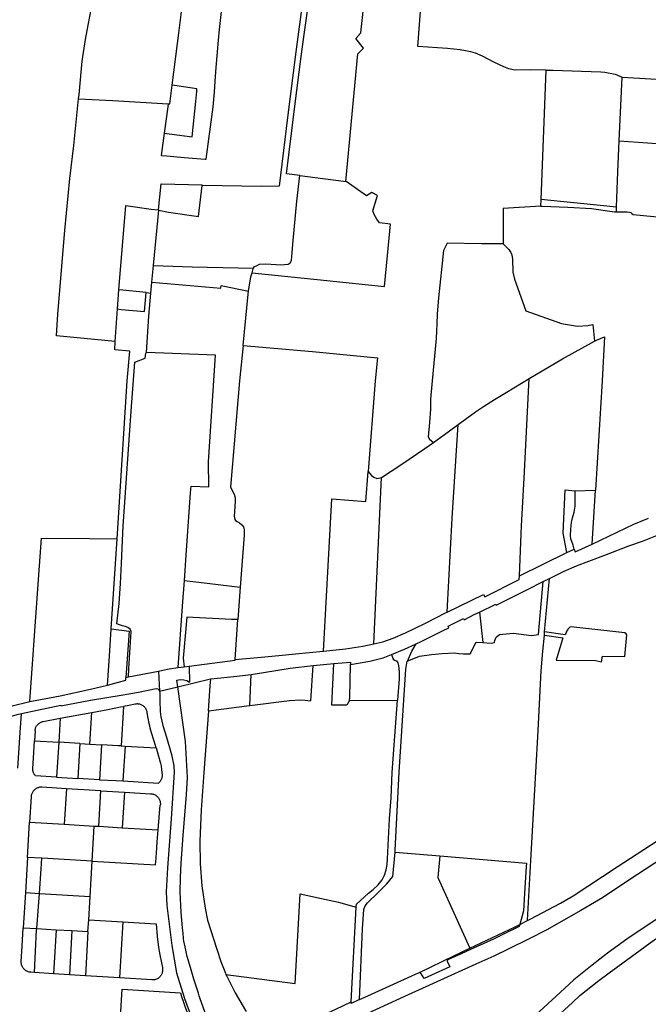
# Model space of a CAD drawing. Header units: inches. Extents: x 210911 to 224988, y 571697 to 586201.
# Tile 171 of 256: x 220910 to 221713, y 578204 to 579461. Entities that reach past the tile are written whole.
import ezdxf

# ---------------------------------------------------------------- set-up
doc = ezdxf.new("R2010")
doc.units = ezdxf.units.IN
doc.header["$MEASUREMENT"] = 0

msp = doc.modelspace()

# ---------------------------------------------------------------- linework, layer by layer
for points in [[(221582.604, 579396.391), (221562.761, 579396.677), (221543.454, 579396.566), (221540.355, 579396.874), (221534.895, 579398.301), (221528.445, 579400.567), (221515.901, 579406.8), (221501.072, 579414.281), (221492.312, 579417.92), (221486.496, 579419.932), (221472.908, 579422.483), (221456.651, 579424.25), (221418.676, 579426.771), (221427.944, 579550.571), (221431.962, 579605.69), (221435.322, 579650.247)], [(221327.182, 579254.32), (221326.937, 579254.493), (221342.154, 579417.26), (221349.273, 579424.391), (221339.657, 579436.922), (221346.039, 579443.851), (221346.58, 579452.054), (221357.815, 579553.611), (221364.743, 579619.262)], [(221283.711, 579584.367), (221282.567, 579569.707), (221279.962, 579547.69), (221271.904, 579487.222), (221262.941, 579419.69), (221252.465, 579335.801), (221241.822, 579248.136), (221219.678, 579247.777), (221143.227, 579249.299)], [(221250.934, 579263.889), (221261.789, 579350.393), (221269.778, 579413.829), (221274.084, 579445.095), (221279.536, 579484.027), (221284.666, 579521.23), (221288.332, 579548.292), (221289.955, 579563.118), (221291.127, 579576.695), (221291, 579586.255)], [(221090.887, 579287.541), (221098.017, 579286.936), (221120.405, 579285.037), (221147.26, 579282.74), (221148.467, 579282.637), (221157.463, 579349.676), (221159.2, 579368.189), (221159.875, 579382.208), (221161.37, 579399.735), (221164.368, 579434.874), (221165.529, 579448.483), (221175.048, 579537.626)], [(221104.919, 579377.287), (221113.859, 579447.146), (221120.969, 579501.826), (221123.05, 579516.417)], [(220985.562, 579359.62), (220986.156, 579365.229), (220990.033, 579407.897), (220994.166, 579435.35), (220997.777, 579453.939), (221002.003, 579475.905), (221004.92, 579488.159)], [(221576.144, 579231.341), (221582.604, 579396.391)], [(221582.604, 579396.391), (221590.856, 579396.272), (221652.151, 579394.239), (221657.384, 579393.777), (221670.667, 579391.125), (221679.417, 579387.631)], [(221675.673, 579306.208), (221679.417, 579387.631)], [(221679.417, 579387.631), (221679.53, 579387.586), (221789.59, 579381.074)], [(221094.758, 579316.039), (221130.437, 579311.313), (221135.197, 579356.45), (221136.505, 579369.34), (221136.53, 579372.772), (221110.836, 579376.442), (221104.919, 579377.287)], [(221099.826, 579353.35), (221101.841, 579353.232), (221104.919, 579377.287)], [(221032.338, 579049.965), (220957.273, 579057.279), (220958.942, 579084.938), (220967.823, 579191.738), (220974.455, 579258.306), (220979.271, 579300.186), (220985.562, 579359.62)], [(220985.562, 579359.62), (221029.213, 579357.479), (221099.826, 579353.35)], [(221099.826, 579353.35), (221099.298, 579349.465), (221094.758, 579316.039)], [(221094.758, 579316.039), (221090.887, 579287.541)], [(221672.369, 579221.332), (221674.063, 579266.8), (221675.673, 579306.208)], [(221675.673, 579306.208), (221784.202, 579298.615)], [(221208.686, 579143.559), (221210.095, 579145.898), (221212.62, 579146.679), (221216.379, 579148.675), (221224.77, 579149.047), (221237.726, 579148.226), (221243.787, 579147.852), (221252.985, 579148.584), (221255.566, 579150.363), (221257.275, 579153.517), (221258.315, 579163.555), (221258.908, 579174.456), (221264.161, 579229.269), (221267.982, 579261.791)], [(221267.982, 579261.791), (221250.934, 579263.889)], [(221267.982, 579261.791), (221297.287, 579258.185), (221327.182, 579254.32)], [(221087.463, 579217.978), (221091.016, 579251.152), (221143.303, 579249.933)], [(221087.88, 579217.89), (221100.368, 579215.254), (221138.442, 579209.634), (221143.227, 579249.299)], [(221143.227, 579249.299), (221143.303, 579249.933)], [(221207.221, 579137.821), (221302.6, 579127.935), (221376.057, 579120.227), (221380.057, 579159.899), (221384.004, 579199.825), (221369.678, 579201.488), (221366.431, 579206.165), (221362.905, 579212.289), (221361.436, 579216.862), (221367.296, 579236.365), (221359.856, 579240.435), (221353.171, 579236.021), (221327.182, 579254.32)], [(221575.812, 579222.871), (221576.144, 579231.341)], [(221672.369, 579221.332), (221626.43, 579226.072), (221600.734, 579228.777), (221576.144, 579231.341)], [(221037.004, 579116.091), (221045.708, 579223.657), (221078.195, 579218.905), (221086.958, 579218.085), (221087.463, 579217.978)], [(221081.234, 579146.977), (221087.88, 579217.89)], [(221087.463, 579217.978), (221087.88, 579217.89)], [(221575.812, 579222.871), (221527.624, 579219.668), (221527.787, 579174.637)], [(221575.812, 579222.871), (221577.442, 579222.979), (221610.313, 579221.655), (221640.287, 579219.827), (221669.902, 579215.407), (221672.148, 579215.412)], [(221672.148, 579215.412), (221672.369, 579221.332)], [(221672.148, 579215.412), (221685.983, 579215.444), (221689.031, 579215.137), (221690.605, 579214.577), (221692.103, 579213.483), (221693.524, 579212.06), (221777.417, 579204.297)], [(221527.787, 579174.637), (221500.18, 579174.928), (221456.11, 579175.553), (221451.307, 579166.408), (221445.08, 579105.777), (221443.357, 579084.858), (221442.92, 579072.711), (221441.887, 579053.931), (221437.001, 578999.724), (221434.962, 578976.527), (221434.913, 578963.67), (221433.512, 578946.539), (221431.757, 578928.311), (221433.717, 578925.545), (221438.555, 578921.094)], [(221527.787, 579174.637), (221527.788, 579174.583), (221534.793, 579167.439), (221537.457, 579163.729), (221538.876, 579160.654), (221539.431, 579155.269), (221540.153, 579138.733), (221541.948, 579129.536), (221556.748, 579089.214), (221602.306, 579072.97), (221622.753, 579069.752), (221635.912, 579070.605), (221642.01, 579071.92), (221644.311, 579050.449)], [(221079.236, 579125.652), (221081.234, 579146.977)], [(221081.234, 579146.977), (221130.443, 579145.536), (221208.686, 579143.559)], [(221207.221, 579137.821), (221208.268, 579142.865), (221208.686, 579143.559)], [(221202.431, 579114.343), (221205.336, 579132.615), (221207.221, 579137.821)], [(221077.966, 579111.892), (221079.236, 579125.652)], [(221079.236, 579125.652), (221167.321, 579118.017), (221167.781, 579121.496), (221202.431, 579114.343)], [(221035.104, 579091.575), (221035.486, 579097.326), (221037.004, 579116.091)], [(221035.104, 579091.575), (221039.952, 579091.074), (221069.899, 579088.229), (221071.928, 579112.51)], [(221071.928, 579112.51), (221041.904, 579115.583), (221037.004, 579116.091)], [(221071.928, 579112.51), (221077.966, 579111.892)], [(221072.444, 579036.03), (221075.229, 579082.23), (221077.966, 579111.892)], [(221195.599, 579045.08), (221202.015, 579110.672), (221202.431, 579114.343)], [(221032.338, 579049.965), (221035.104, 579091.575)], [(221644.311, 579050.449), (221646.616, 579051.723), (221657.009, 579055.829), (221653.962, 579000.028), (221645.435, 578860.125)], [(221034.818, 578798.112), (221047.39, 578999.906), (221051.158, 579037.622), (221031.65, 579039.62), (221032.338, 579049.965)], [(221195.599, 579045.08), (221191.171, 578999.81), (221179.455, 578864.19), (221184.121, 578855.142), (221185.361, 578850.72), (221185.661, 578846.122), (221184.784, 578832.887), (221184.372, 578827.197), (221184.446, 578825.063), (221184.851, 578822.877), (221185.865, 578821.403), (221187.846, 578820.157), (221190.867, 578818.503), (221194.116, 578816.061), (221196.019, 578813.544), (221196.955, 578809.656), (221196.872, 578802.645), (221192.058, 578736.344)], [(221195.599, 579045.08), (221284.281, 579037.273), (221367.212, 579029.357), (221364.2, 579000), (221355.254, 578884.319)], [(221560.679, 579002.934), (221603.46, 579027.858), (221644.311, 579050.449)], [(221049.443, 578621.924), (221049.795, 578632.338), (221052.648, 578679.821), (221051.443, 578683.047), (221048.626, 578684.942), (221045.111, 578686.107), (221041.436, 578686.964), (221037.905, 578688.257), (221034.455, 578689.829), (221037.157, 578715.554), (221039.058, 578741.018), (221040.382, 578766.737), (221041.612, 578796.178), (221042.496, 578814.241), (221047.742, 578887.959), (221052.761, 578961.047), (221057.336, 579023.636), (221070.629, 579028.9), (221071.553, 579034.979), (221072.444, 579036.03)], [(221120.626, 578745.021), (221123.071, 578777.281), (221128.537, 578856.716), (221129.358, 578865.403), (221151.866, 578864.342), (221151.288, 578896.326), (221160.437, 579032.577), (221072.444, 579036.03)], [(221470.346, 578944.198), (221492.233, 578960.143), (221502.555, 578967.298), (221516.384, 578975.999), (221531.635, 578985.03), (221560.679, 579002.934)], [(221548.387, 578750.848), (221551.179, 578814.904), (221554.492, 578875.465), (221560.679, 579002.934)], [(221438.555, 578921.094), (221448.175, 578928.046), (221470.346, 578944.198)], [(221455.934, 578704.66), (221462.342, 578824.478), (221470.346, 578944.198)], [(221372.387, 578876.505), (221397.177, 578892.804), (221427.811, 578913.329), (221438.555, 578921.094)], [(221298.286, 578654.948), (221308.674, 578849.162), (221352.138, 578845.694), (221355.254, 578884.319)], [(221355.254, 578884.319), (221357.103, 578881.891), (221359.514, 578878.993), (221362.535, 578876.83), (221366.471, 578875.227), (221372.366, 578876.491), (221372.387, 578876.505)], [(221362.595, 578664.296), (221372.387, 578876.505)], [(221609.101, 578780.537), (221604.393, 578805.279), (221606.811, 578860.645)], [(221606.811, 578860.645), (221619.436, 578859.301)], [(221618.32, 578785.045), (221616.826, 578790.178), (221614.014, 578798.183), (221613.637, 578802.299), (221613.925, 578810.631), (221614.95, 578819.141), (221616.124, 578825.033), (221618.392, 578832.145), (221619.543, 578839.79), (221619.436, 578859.301)], [(221619.436, 578859.301), (221645.435, 578860.125)], [(221641.238, 578791.209), (221645.435, 578860.125)], [(221641.238, 578791.209), (221683.764, 578811.991), (221694.439, 578816.961), (221713.012, 578824.688)], [(221586.654, 578747.567), (221603.759, 578756.02), (221605.564, 578757.111), (221621.347, 578763.855), (221637.028, 578769.811), (221659.672, 578778.047), (221688.085, 578789.2), (221705.57, 578795.129), (221726.74, 578803.519), (221739.981, 578808.435), (221742.997, 578809.338)], [(220923.34, 578590.577), (220933.112, 578728.377), (220938.198, 578798.935), (220999.599, 578798.651), (221034.818, 578798.112)], [(221027.278, 578683.201), (221034.81, 578797.988), (221034.818, 578798.112)], [(221618.32, 578785.045), (221619.485, 578781.487), (221641.238, 578791.209)], [(221548.387, 578750.848), (221609.101, 578780.537)], [(221609.101, 578780.537), (221618.32, 578785.045)], [(221112.721, 578633.772), (221118.154, 578712.402), (221120.626, 578745.021)], [(221120.626, 578745.021), (221153.274, 578741.047), (221192.058, 578736.344)], [(221455.934, 578704.66), (221502.442, 578727.277), (221504.191, 578724.277), (221548.189, 578746.315), (221548.387, 578750.848)], [(221497.32, 578704.677), (221518.104, 578714.865), (221518.763, 578713.442), (221561.312, 578734.973), (221576.308, 578742.454), (221578.691, 578743.632)], [(221501.651, 578665.763), (221512.516, 578665.103), (221516.708, 578665.988), (221517.092, 578668.274), (221517.805, 578670.484), (221518.773, 578672.566), (221520.655, 578674.572), (221523.146, 578675.992), (221527.415, 578676.623), (221540.88, 578677.602), (221563.894, 578674.762), (221572.685, 578676.227), (221578.691, 578743.632)], [(221578.691, 578743.632), (221586.654, 578747.567)], [(221580.626, 578679.279), (221586.654, 578747.567)], [(221192.058, 578736.344), (221189.07, 578695.185)], [(221362.595, 578664.296), (221374.138, 578666.776), (221387.099, 578671.566), (221402.831, 578678.36), (221427.791, 578690.151), (221454.886, 578704.15), (221455.934, 578704.66)], [(221416.42, 578664.256), (221423.983, 578667.722), (221450.036, 578680.884), (221458.22, 578684.611), (221457.383, 578686.492), (221477.133, 578696.56), (221477.919, 578694.984), (221491.568, 578701.857), (221497.32, 578704.677)], [(221497.32, 578704.677), (221501.651, 578665.763)], [(221189.07, 578695.185), (221180.658, 578695.325), (221123.627, 578698.095), (221118.9, 578645.715), (221120.515, 578634.789)], [(221185.371, 578644.236), (221189.07, 578695.185)], [(221022.351, 578611.329), (221025.007, 578648.593), (221027.278, 578683.201)], [(221027.278, 578683.201), (221049.986, 578680.377), (221046.022, 578621.255)], [(221580.256, 578675.089), (221603.904, 578671.932), (221595.517, 578643.257), (221645.412, 578643.086), (221653.361, 578641.3), (221654.435, 578648.311), (221683.168, 578647.803), (221685.634, 578675.618), (221684.518, 578677.042), (221682.868, 578678.288), (221614.13, 578686.022), (221612.631, 578685.566), (221611.716, 578684.728), (221610.546, 578683.434), (221609.426, 578681.784), (221606.804, 578675.714), (221580.626, 578679.279)], [(221580.256, 578675.089), (221580.626, 578679.279)], [(221405.278, 578641.883), (221420.94, 578648.392), (221436.185, 578650.538), (221449.6, 578651.619), (221465.682, 578652.493), (221470.839, 578651.93), (221477.062, 578651.416), (221480.746, 578651.261), (221485.598, 578651.434), (221492.981, 578666.289), (221501.651, 578665.763)], [(221558.621, 578310.926), (221559.739, 578326.352), (221563.172, 578387.569), (221569.258, 578500.254), (221572.156, 578553.067), (221573.969, 578587.488), (221576.17, 578629.556), (221578.456, 578654.705), (221580.256, 578675.089)], [(221185.371, 578644.236), (221218.615, 578646.998), (221241.126, 578649.086), (221266.737, 578651.629), (221293.694, 578654.45), (221298.286, 578654.948)], [(221298.286, 578654.948), (221326.546, 578657.775), (221348.346, 578661.236), (221362.595, 578664.296)], [(221385.21, 578650.378), (221401.464, 578657.403), (221416.42, 578664.256)], [(221405.278, 578641.883), (221405.31, 578642.055), (221410.912, 578654.727), (221416.42, 578664.256)], [(221126.89, 578635.635), (221185.309, 578643.385), (221185.371, 578644.236)], [(221311.554, 578638.842), (221332.93, 578640.697), (221332.849, 578637.645)], [(221332.849, 578637.645), (221357.244, 578641.996), (221374.625, 578646.401), (221385.21, 578650.378)], [(221385.21, 578650.378), (221387.351, 578644.408), (221388.925, 578643.416), (221391.262, 578642.5), (221393.368, 578640.033), (221393.949, 578636.502), (221394.88, 578628.244), (221394.77, 578619.404), (221392.676, 578592.388)], [(221389.694, 578398.232), (221389.937, 578400.766), (221394.829, 578500.333), (221403.369, 578631.768), (221405.278, 578641.883)], [(221049.443, 578621.924), (221087.632, 578629.387)], [(221087.632, 578629.387), (221093.175, 578630.47), (221101.18, 578632.266), (221112.721, 578633.772)], [(221087.632, 578629.387), (221088.779, 578603.672)], [(221112.721, 578633.772), (221120.515, 578634.789)], [(221120.515, 578634.789), (221126.89, 578635.635)], [(221126.89, 578635.635), (221127.226, 578615.3)], [(221204.269, 578585.598), (221254.914, 578591.685), (221269.066, 578592.587), (221274.807, 578592.404), (221278.439, 578591.74), (221282.071, 578591.255), (221284.857, 578636.552)], [(221205.993, 578625.11), (221255.565, 578633.094), (221284.857, 578636.552)], [(221284.857, 578636.552), (221311.554, 578638.842)], [(221331.539, 578591.717), (221328.1, 578586.006), (221308.868, 578585.845), (221311.554, 578638.842)], [(221331.539, 578591.717), (221331.742, 578595.808), (221332.849, 578637.645)], [(221022.351, 578611.329), (221045.783, 578617.683), (221046.022, 578621.255)], [(221046.022, 578621.255), (221049.443, 578621.924)], [(221110.923, 578617.615), (221115.272, 578618.424), (221119.963, 578618.35), (221123.898, 578617.188), (221127.226, 578615.3)], [(221112.111, 578609.347), (221110.923, 578617.615)], [(221112.111, 578609.347), (221154.04, 578619.545), (221154.341, 578619.575)], [(221151.333, 578578.758), (221153.695, 578610.702), (221154.341, 578619.575)], [(221154.341, 578619.575), (221183.608, 578622.514), (221205.993, 578625.11)], [(221204.269, 578585.598), (221205.993, 578625.11)], [(220923.34, 578590.577), (220962.16, 578597.838), (221000.893, 578606.409), (221022.351, 578611.329)], [(221039.943, 578598.581), (221062.001, 578602.502), (221084.413, 578607.004), (221086.597, 578606.697), (221088.323, 578604.892), (221088.779, 578603.672)], [(221088.779, 578603.672), (221112.111, 578609.347)], [(221088.779, 578603.672), (221089.158, 578601.284), (221089.453, 578591.325), (221089.871, 578577.758), (221090.728, 578570.771), (221093.13, 578560.023), (221097.637, 578545.056), (221104.144, 578522.999), (221107.255, 578508.363), (221107.399, 578500.158), (221103.735, 578440.931), (221098.878, 578378.165), (221097.225, 578347.684), (221098.25, 578330), (221104.556, 578279.142), (221110.495, 578244.184), (221120.881, 578211.33), (221129.496, 578187.14), (221143.058, 578155.376), (221155.256, 578132.001)], [(221149.001, 578188.338), (221140.918, 578210.995), (221139.552, 578214.652), (221138.653, 578218.396), (221137.348, 578221.976), (221132.667, 578236.069), (221129.075, 578248.178), (221125.792, 578259.361), (221124.134, 578264.953), (221124.121, 578265.161), (221122.69, 578270.85), (221121.455, 578277.449), (221119.808, 578284.579), (221119.465, 578288.216), (221118.943, 578294.932), (221118.314, 578301.677), (221117.323, 578311.556), (221116.628, 578321.097), (221116.216, 578330.146), (221115.204, 578347.097), (221115.564, 578365.73), (221116.568, 578384.003), (221119.193, 578419.548), (221123.166, 578471.983), (221124.608, 578493.646), (221122.168, 578539.383), (221112.111, 578609.347)], [(220838.151, 578565.978), (220887.898, 578581.175), (220899.057, 578584.534), (220923.34, 578590.577)], [(220912.683, 578575.142), (220932.683, 578579.523), (220962.773, 578585.924), (220962.975, 578585.06), (221000.841, 578592.311), (221039.943, 578598.581)], [(221331.539, 578591.717), (221392.676, 578592.388)], [(221340.107, 578328.124), (221340.315, 578331.992), (221355.645, 578345.798), (221361.695, 578350.645), (221367.874, 578356.711), (221373.29, 578363.083), (221376.293, 578368.821), (221378.407, 578375.653), (221379.429, 578382.434), (221379.791, 578389.674), (221382.479, 578440.603), (221384.433, 578467.782), (221386.064, 578499.985), (221388.385, 578534.94), (221392.676, 578592.388)], [(220961.957, 578569.062), (221002.43, 578576.65)], [(221000.004, 578536.223), (221002.43, 578576.65)], [(221002.43, 578576.65), (221022.958, 578580.496), (221039.077, 578583.568)], [(221039.077, 578583.568), (221042.97, 578584.311)], [(221042.97, 578584.311), (221039.948, 578533.851)], [(221057.93, 578587.113), (221049.889, 578585.607), (221042.97, 578584.311)], [(221073.293, 578575.928), (221073.152, 578576.89), (221072.939, 578577.839), (221072.655, 578578.769), (221072.3, 578579.675), (221071.879, 578580.551), (221071.392, 578581.393), (221070.843, 578582.196), (221070.234, 578582.954), (221069.57, 578583.665), (221068.854, 578584.322), (221068.09, 578584.924), (221067.282, 578585.466), (221066.436, 578585.946), (221065.556, 578586.36), (221064.647, 578586.706), (221063.715, 578586.982), (221062.764, 578587.187), (221061.801, 578587.319), (221060.83, 578587.378), (221059.857, 578587.363), (221058.889, 578587.275), (221057.93, 578587.113)], [(221151.333, 578578.758), (221145.506, 578499.971), (221141.9, 578452.178), (221140.366, 578412.425), (221140.695, 578383.39), (221142.957, 578355.318), (221147.046, 578326.687), (221150.259, 578311.595), (221161.987, 578274.32), (221167.155, 578258.49), (221172.96, 578243.778), (221173.736, 578242.057)], [(221151.333, 578578.758), (221200.364, 578585.129), (221204.269, 578585.598)], [(220880.176, 578566.304), (220906.912, 578573.878), (220912.683, 578575.142)], [(220907.829, 578505.636), (220910.983, 578551.15), (220912.683, 578575.142)], [(220929.929, 578553.016), (220930.015, 578553.972), (220930.172, 578554.92), (220930.399, 578555.853), (220930.695, 578556.766), (220931.058, 578557.656), (220931.486, 578558.515), (220931.976, 578559.341), (220932.527, 578560.128), (220933.134, 578560.871), (220933.796, 578561.568), (220934.507, 578562.213), (220935.264, 578562.804), (220936.063, 578563.337), (220936.899, 578563.809), (220937.768, 578564.217), (220938.665, 578564.56), (220939.585, 578564.835), (220940.523, 578565.041)], [(220940.523, 578565.041), (220961.957, 578569.062)], [(220961.957, 578569.062), (220960.179, 578538.647)], [(221075.623, 578562.301), (221074.296, 578569.098), (221073.293, 578575.928)], [(220929.929, 578553.016), (220929.19, 578540.531)], [(221078.686, 578550.545), (221077.834, 578553.461), (221077.04, 578556.393), (221076.302, 578559.34), (221075.623, 578562.301)], [(220927.056, 578505.132), (220927.839, 578518.075), (220929.19, 578540.531)], [(220929.19, 578540.531), (220960.179, 578538.647)], [(221084.402, 578531.279), (221081.442, 578541.277), (221078.686, 578550.545)], [(220960.179, 578538.647), (220957.481, 578494.01)], [(220987.045, 578537.015), (220960.179, 578538.647)], [(220987.045, 578537.015), (220984.375, 578492.443)], [(220987.045, 578537.015), (221000.004, 578536.223)], [(221000.004, 578536.223), (221014.993, 578535.308)], [(221014.993, 578535.308), (221012.317, 578490.727)], [(221036.223, 578534.068), (221014.993, 578535.308)], [(221039.948, 578533.851), (221036.223, 578534.068)], [(221039.948, 578533.851), (221044.885, 578533.584)], [(221044.885, 578533.584), (221042.235, 578489.077)], [(221044.885, 578533.584), (221084.402, 578531.279)], [(221084.402, 578531.279), (221087.507, 578520.943), (221089.781, 578513.288)], [(221941.02, 578525.706), (221900.291, 578499.662), (221861.126, 578475.825), (221831.202, 578457.214), (221806.084, 578440.648), (221781.149, 578423.718), (221778.114, 578421.915), (221721.453, 578384.173), (221687.998, 578362.292), (221654.587, 578340.084), (221644.175, 578333.791), (221627.018, 578323.586), (221583.43, 578298.959), (221561.035, 578287.397), (221533.896, 578274.238), (221515.533, 578265.592), (221492.863, 578255.458), (221401.87, 578214.093), (221310.882, 578172.318), (221290.804, 578162.228), (221285.1, 578158.952), (221280.445, 578155.995)], [(220930.593, 578495.661), (220929.967, 578496.368), (220929.395, 578497.119), (220928.879, 578497.91), (220928.423, 578498.737), (220928.028, 578499.595), (220927.698, 578500.48), (220927.433, 578501.386), (220927.236, 578502.31), (220927.107, 578503.245), (220927.047, 578504.188), (220927.056, 578505.132)], [(221089.781, 578513.288), (221090.192, 578511.682), (221090.552, 578510.064), (221090.861, 578508.436)], [(221090.861, 578508.436), (221091.575, 578503.506), (221092.266, 578496.779)], [(220957.481, 578494.01), (220930.593, 578495.661)], [(220957.481, 578494.01), (220984.375, 578492.443)], [(221012.317, 578490.727), (220984.375, 578492.443)], [(221012.317, 578490.727), (221033.251, 578489.572)], [(221033.251, 578489.572), (221042.235, 578489.077)], [(221042.235, 578489.077), (221087.477, 578486.308)], [(221092.266, 578496.779), (221092.245, 578495.787), (221092.151, 578494.8), (221091.984, 578493.823), (221091.745, 578492.86), (221091.436, 578491.918), (221091.057, 578491.001), (221090.611, 578490.115), (221090.101, 578489.265), (221089.529, 578488.455), (221088.899, 578487.689), (221088.214, 578486.972), (221087.477, 578486.308)], [(220938.678, 578481.14), (220937.705, 578481.164), (220936.733, 578481.115), (220935.767, 578480.993), (220934.813, 578480.8), (220933.877, 578480.535), (220932.963, 578480.201), (220932.076, 578479.799), (220931.222, 578479.332), (220930.406, 578478.802), (220929.631, 578478.213), (220928.903, 578477.567), (220928.225, 578476.868), (220927.602, 578476.121), (220927.036, 578475.329), (220926.532, 578474.497), (220926.091, 578473.629), (220925.716, 578472.73), (220925.41, 578471.806), (220925.174, 578470.862), (220925.009, 578469.903), (220924.917, 578468.934)], [(220970.02, 578479.254), (220938.678, 578481.14)], [(220970.02, 578479.254), (220967.259, 578433.903)], [(221014.013, 578476.601), (220970.02, 578479.254)], [(221011.282, 578431.262), (221014.013, 578476.601)], [(221014.013, 578476.601), (221043.99, 578474.835)], [(220924.917, 578468.934), (220922.976, 578436.561)], [(221043.99, 578474.835), (221041.237, 578429.473)], [(221043.99, 578474.835), (221077.552, 578472.834)], [(221077.552, 578472.834), (221078.524, 578472.756), (221079.487, 578472.606), (221080.436, 578472.383), (221081.366, 578472.09), (221082.271, 578471.727), (221083.146, 578471.297), (221083.986, 578470.803), (221084.787, 578470.246), (221085.543, 578469.631), (221086.251, 578468.961), (221086.906, 578468.239), (221087.506, 578467.47), (221088.045, 578466.658), (221088.522, 578465.807), (221088.934, 578464.924), (221089.277, 578464.011), (221089.551, 578463.076), (221089.754, 578462.122), (221089.885, 578461.156), (221089.942, 578460.183), (221089.926, 578459.208), (221089.836, 578458.237)], [(221087.315, 578426.72), (221089.836, 578458.237)], [(221946.657, 578462.161), (221919.434, 578442.66), (221869.586, 578409.166), (221828.318, 578382.483), (221802.026, 578364.906), (221726.948, 578314.987), (221685.665, 578286.971), (221661.004, 578269.171), (221641.378, 578254.08), (221617.968, 578235.247), (221605.925, 578224.294), (221569.059, 578190.182), (221518.01, 578143.042), (221444.706, 578075.243), (221443.611, 578074.75), (221440.869, 578072.647), (221387.01, 578022.364), (221382.191, 578018.076), (221375.986, 578014.096), (221373.551, 578012.172), (221366.893, 578008.515), (221364.603, 578007.983)], [(221558.621, 578310.926), (221562.852, 578313.115), (221600.999, 578333.33), (221617.113, 578342.462), (221673.336, 578379.453), (221759.4, 578435.522), (221783.972, 578451.052)], [(220920.268, 578391.594), (220922.976, 578436.561)], [(220922.976, 578436.561), (220967.259, 578433.903)], [(220967.259, 578433.903), (221005.612, 578431.602)], [(221002.924, 578386.649), (221005.612, 578431.602)], [(221005.612, 578431.602), (221011.282, 578431.262)], [(221011.282, 578431.262), (221041.237, 578429.473)], [(221041.237, 578429.473), (221087.112, 578426.732)], [(221083.674, 578381.861), (221083.757, 578382.901), (221083.959, 578385.663), (221084.392, 578391.561), (221084.825, 578397.518), (221085.32, 578404.165), (221085.89, 578411.513), (221087.112, 578426.732)], [(221087.315, 578426.72), (221087.112, 578426.732)], [(220920.268, 578391.594), (220917.594, 578346.689)], [(220938.61, 578390.497), (220937.893, 578390.54), (220920.268, 578391.594)], [(220935.491, 578345.618), (220937.91, 578377.093), (220938.61, 578390.497)], [(221002.924, 578386.649), (220938.61, 578390.497)], [(221344.234, 578210.039), (221348.162, 578300.181), (221349.86, 578324.897), (221351.287, 578329.519), (221354.44, 578333.403), (221367.941, 578346.855), (221379.306, 578357.718), (221386.706, 578367.035), (221389.694, 578398.232)], [(221389.694, 578398.232), (221446.631, 578393.447)], [(221446.631, 578393.447), (221444.303, 578365.742), (221485.21, 578275.703)], [(221446.631, 578393.447), (221557.631, 578384.119), (221557.043, 578379.522), (221555.418, 578352.622), (221553.614, 578323.487), (221548.74, 578305.812)], [(221000.239, 578341.744), (221002.924, 578386.649)], [(221002.924, 578386.649), (221083.674, 578381.861)], [(221558.797, 578152.677), (221591.264, 578183.312), (221616.026, 578206.331), (221625.687, 578215.214), (221649.659, 578234.348), (221663.055, 578244.245), (221691.296, 578264.95), (221719.893, 578285.858), (221742.514, 578300.929), (221767.221, 578317.649), (221797.924, 578336.549), (221825.731, 578355.223), (221853.92, 578374.81), (221871.128, 578386.405), (221872.906, 578387.535)], [(220917.594, 578346.689), (220914.928, 578301.779)], [(220917.594, 578346.689), (220935.491, 578345.618)], [(220932.044, 578300.752), (220935.491, 578345.618)], [(220935.491, 578345.618), (221000.239, 578341.744)], [(220998.432, 578311.823), (221000.239, 578341.744)], [(221173.736, 578242.057), (221262.111, 578230.471), (221268.259, 578344.904), (221295.714, 578338.988), (221317.556, 578334.322), (221340.107, 578328.124)], [(221333.592, 578207.118), (221340.107, 578328.124)], [(220912.329, 578258.659), (220913.515, 578278.375), (220914.912, 578301.78)], [(220914.912, 578301.78), (220914.928, 578301.779)], [(220914.928, 578301.779), (220932.044, 578300.752)], [(220929.209, 578244.567), (220931.911, 578299.024), (220932.044, 578300.752)], [(220932.044, 578300.752), (220956.728, 578299.272)], [(220997.496, 578296.823), (220998.432, 578311.823)], [(220998.432, 578311.823), (221042.103, 578309.206)], [(221042.103, 578309.206), (221037.81, 578237.691)], [(221042.103, 578309.206), (221063.094, 578307.951), (221084.334, 578306.666), (221084.394, 578306.658), (221086.061, 578290.481), (221087.534, 578276.644), (221089.387, 578267.299), (221091.412, 578257.083), (221092.626, 578250.8)], [(221485.21, 578275.703), (221543.003, 578302.843), (221548.74, 578305.812)], [(221548.74, 578305.812), (221548.068, 578303.465), (221526.565, 578292.517), (221515.354, 578287.287), (221486.049, 578273.857)], [(221548.74, 578305.812), (221558.621, 578310.926)], [(220956.728, 578299.272), (220953.39, 578243.031)], [(220956.728, 578299.272), (220977.128, 578298.047)], [(220977.128, 578298.047), (220973.743, 578241.759)], [(220977.128, 578298.047), (220997.496, 578296.823)], [(220997.496, 578296.823), (220994.165, 578240.47)], [(221420.616, 578244.621), (221464.704, 578266.073), (221485.21, 578275.703)], [(221486.049, 578273.857), (221474.123, 578268.391), (221457.804, 578261.382), (221456.312, 578260.009), (221456.042, 578258.91), (221459.42, 578251.824), (221426.637, 578236.896), (221422.729, 578243.732), (221420.616, 578244.621)], [(220924.488, 578244.868), (220923.475, 578244.978), (220922.474, 578245.167), (220921.49, 578245.433), (220920.53, 578245.775), (220919.6, 578246.191), (220918.705, 578246.677), (220917.85, 578247.232), (220917.041, 578247.851), (220916.283, 578248.532), (220915.58, 578249.269), (220914.936, 578250.059), (220914.356, 578250.897), (220913.843, 578251.777), (220913.399, 578252.695), (220913.029, 578253.644), (220912.733, 578254.619), (220912.514, 578255.614), (220912.373, 578256.623), (220912.312, 578257.64), (220912.329, 578258.659)], [(221092.626, 578250.8), (221092.786, 578249.811), (221092.87, 578248.813), (221092.878, 578247.811), (221092.809, 578246.811), (221092.665, 578245.82), (221092.445, 578244.842), (221092.152, 578243.884), (221091.786, 578242.951), (221091.35, 578242.049), (221090.847, 578241.183), (221090.279, 578240.357), (221089.65, 578239.577), (221088.964, 578238.847), (221088.223, 578238.172), (221087.434, 578237.555), (221086.599, 578237), (221085.725, 578236.511), (221084.816, 578236.089), (221083.878, 578235.738), (221082.916, 578235.459), (221081.935, 578235.255), (221080.941, 578235.126), (221079.941, 578235.073), (221078.939, 578235.096)], [(220929.209, 578244.567), (220924.488, 578244.868)], [(220953.39, 578243.031), (220929.209, 578244.567)], [(220973.743, 578241.759), (220953.39, 578243.031)], [(220994.165, 578240.47), (220973.743, 578241.759)], [(221037.81, 578237.691), (220994.165, 578240.47)], [(221078.939, 578235.096), (221037.81, 578237.691)], [(221173.736, 578242.057), (221174.76, 578239.788), (221185.308, 578218.467), (221198.752, 578196.026), (221199.385, 578194.995)], [(221344.234, 578210.039), (221350.127, 578212.645), (221415.879, 578242.316), (221420.616, 578244.621)], [(221036.646, 578153.228), (221038.845, 578187.887), (221041.116, 578223.428), (221115.773, 578218.724)], [(221115.773, 578218.724), (221116.998, 578214.133), (221119.558, 578206.753), (221122.258, 578198.954), (221126.14, 578188.463), (221129.973, 578178.126), (221133.162, 578170.809), (221136.222, 578163.816)], [(221253.743, 578164.828), (221262.923, 578171.664), (221282.569, 578183.384), (221313.802, 578197.939), (221333.592, 578207.118)], [(221344.234, 578210.039), (221333.47, 578204.858), (221333.592, 578207.118)]]:
    msp.add_lwpolyline(points)

doc.saveas('drawing.dxf')
